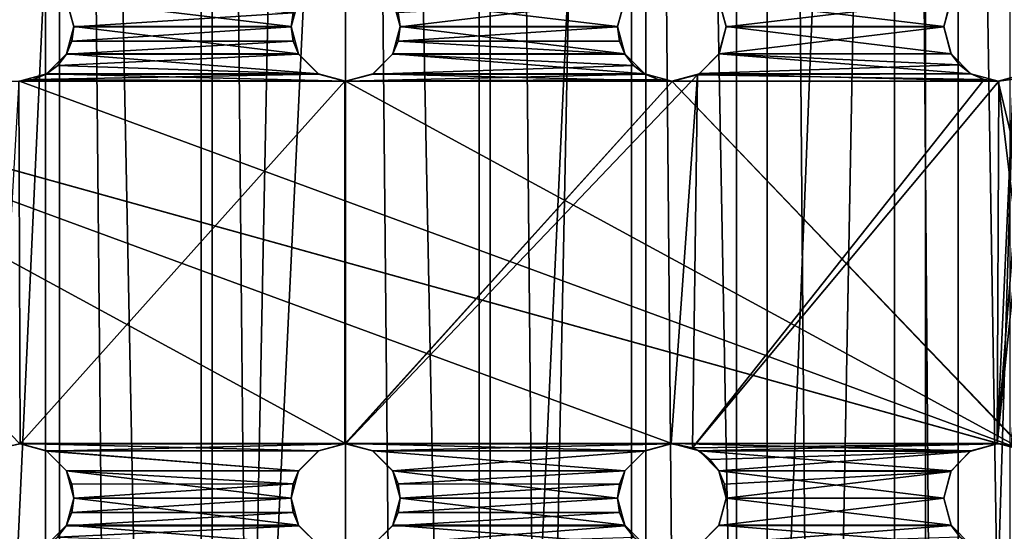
# Model space of a CAD drawing. Header units: millimetres. Extents: x -144 to 364, y -408 to 1133.
# Tile 220 of 256: x 53 to 67, y 556 to 563. Entities that reach past the tile are written whole.
import ezdxf

# ---------------------------------------------------------------- set-up
doc = ezdxf.new("R2010")
doc.units = ezdxf.units.MM
doc.header["$LTSCALE"] = 41.718519
for name, color, linetype in [('1967', 7, 'CONTINUOUS'), ('1968', 7, 'CONTINUOUS'), ('1970', 7, 'CONTINUOUS'), ('1977', 7, 'CONTINUOUS'), ('1982', 7, 'CONTINUOUS'), ('2013', 7, 'CONTINUOUS'), ('2014', 7, 'CONTINUOUS'), ('2015', 7, 'CONTINUOUS'), ('2016', 7, 'CONTINUOUS'), ('2031', 7, 'CONTINUOUS'), ('2032', 7, 'CONTINUOUS'), ('2033', 7, 'CONTINUOUS'), ('2034', 7, 'CONTINUOUS'), ('2049', 7, 'CONTINUOUS'), ('2050', 7, 'CONTINUOUS'), ('2051', 7, 'CONTINUOUS'), ('2052', 7, 'CONTINUOUS'), ('2067', 7, 'CONTINUOUS'), ('2068', 7, 'CONTINUOUS'), ('2069', 7, 'CONTINUOUS'), ('2070', 7, 'CONTINUOUS'), ('2073', 7, 'CONTINUOUS')]:
    doc.layers.add(name, color=color, linetype=linetype)

msp = doc.modelspace()

# ---------------------------------------------------------------- linework, layer by layer
at = {"layer": '1967', "color": 7, "linetype": 'CONTINUOUS', "true_color": 0xaaaaaa}
for points in [[(53.316, 409.006, -15.444), (49.457, 409.006, -13.846), (53.316, 617.006, -15.362), (53.316, 409.006, -15.444)], [(53.316, 617.006, -15.362), (49.457, 409.006, -13.846), (49.457, 617.005, -13.763), (53.316, 617.006, -15.362)], [(57.457, 409.006, -15.99), (53.316, 409.006, -15.444), (57.457, 617.006, -15.907), (57.457, 409.006, -15.99)], [(57.457, 617.006, -15.907), (53.316, 409.006, -15.444), (53.316, 617.006, -15.362), (57.457, 617.006, -15.907)], [(61.598, 409.006, -15.444), (57.457, 409.006, -15.99), (61.598, 617.006, -15.362), (61.598, 409.006, -15.444)], [(61.598, 617.006, -15.362), (57.457, 409.006, -15.99), (57.457, 617.006, -15.907), (61.598, 617.006, -15.362)], [(65.457, 617.005, -13.763), (61.598, 409.006, -15.444), (61.598, 617.006, -15.362), (65.457, 617.005, -13.763)], [(65.457, 409.006, -13.846), (61.598, 409.006, -15.444), (65.457, 617.005, -13.763), (65.457, 409.006, -13.846)], [(68.77, 617.004, -11.221), (65.457, 409.006, -13.846), (65.457, 617.005, -13.763), (68.77, 617.004, -11.221)], [(68.77, 409.004, -11.303), (65.457, 409.006, -13.846), (68.77, 617.004, -11.221), (68.77, 409.004, -11.303)]]:
    msp.add_3dface(points, dxfattribs=at)
at = {"layer": '1968', "color": 7, "linetype": 'CONTINUOUS', "true_color": 0xaaaaaa}
for points in [[(49.457, 408.994, 13.867), (53.316, 408.994, 15.465), (49.457, 616.994, 13.95), (49.457, 408.994, 13.867)], [(49.457, 616.994, 13.95), (53.316, 408.994, 15.465), (53.316, 616.994, 15.548), (49.457, 616.994, 13.95)], [(53.316, 408.994, 15.465), (57.457, 408.994, 16.01), (53.316, 616.994, 15.548), (53.316, 408.994, 15.465)], [(53.316, 616.994, 15.548), (57.457, 408.994, 16.01), (57.457, 616.994, 16.093), (53.316, 616.994, 15.548)], [(57.457, 408.994, 16.01), (61.598, 408.994, 15.465), (57.457, 616.994, 16.093), (57.457, 408.994, 16.01)], [(57.457, 616.994, 16.093), (61.598, 408.994, 15.465), (61.598, 616.994, 15.548), (57.457, 616.994, 16.093)], [(61.598, 408.994, 15.465), (65.457, 408.994, 13.867), (61.598, 616.994, 15.548), (61.598, 408.994, 15.465)], [(61.598, 616.994, 15.548), (65.457, 408.994, 13.867), (65.457, 616.994, 13.95), (61.598, 616.994, 15.548)], [(65.457, 616.994, 13.95), (68.77, 408.995, 11.324), (68.77, 616.995, 11.407), (65.457, 616.994, 13.95)], [(65.457, 408.994, 13.867), (68.77, 408.995, 11.324), (65.457, 616.994, 13.95), (65.457, 408.994, 13.867)]]:
    msp.add_3dface(points, dxfattribs=at)
at = {"layer": '1970', "color": 7, "linetype": 'CONTINUOUS', "true_color": 0xaaaaaa}
for points in [[(51.641, 409.005, -12.725), (53.512, 409.005, -13.423), (51.641, 617.005, -12.642), (51.641, 409.005, -12.725)], [(53.512, 409.005, -13.423), (53.512, 617.005, -13.34), (51.641, 617.005, -12.642), (53.512, 409.005, -13.423)], [(53.512, 409.005, -13.423), (55.464, 409.006, -13.847), (53.512, 617.005, -13.34), (53.512, 409.005, -13.423)], [(55.464, 409.006, -13.847), (55.464, 617.005, -13.764), (53.512, 617.005, -13.34), (55.464, 409.006, -13.847)], [(57.457, 409.006, -13.99), (57.457, 617.006, -13.907), (55.464, 617.005, -13.764), (57.457, 409.006, -13.99)], [(55.464, 409.006, -13.847), (57.457, 409.006, -13.99), (55.464, 617.005, -13.764), (55.464, 409.006, -13.847)], [(57.457, 409.006, -13.99), (59.449, 409.006, -13.847), (57.457, 617.006, -13.907), (57.457, 409.006, -13.99)], [(59.449, 409.006, -13.847), (59.449, 617.005, -13.764), (57.457, 617.006, -13.907), (59.449, 409.006, -13.847)], [(59.449, 409.006, -13.847), (61.401, 409.005, -13.423), (59.449, 617.005, -13.764), (59.449, 409.006, -13.847)], [(61.401, 409.005, -13.423), (61.401, 617.005, -13.34), (59.449, 617.005, -13.764), (61.401, 409.005, -13.423)], [(61.401, 409.005, -13.423), (63.273, 409.005, -12.725), (61.401, 617.005, -13.34), (61.401, 409.005, -13.423)], [(63.273, 409.005, -12.725), (63.273, 617.005, -12.642), (61.401, 617.005, -13.34), (63.273, 409.005, -12.725)], [(63.273, 409.005, -12.725), (65.026, 409.005, -11.767), (63.273, 617.005, -12.642), (63.273, 409.005, -12.725)], [(65.026, 409.005, -11.767), (65.026, 617.005, -11.684), (63.273, 617.005, -12.642), (65.026, 409.005, -11.767)], [(65.026, 409.005, -11.767), (66.625, 409.004, -10.57), (65.026, 617.005, -11.684), (65.026, 409.005, -11.767)], [(66.625, 409.004, -10.57), (66.625, 617.004, -10.487), (65.026, 617.005, -11.684), (66.625, 409.004, -10.57)]]:
    msp.add_3dface(points, dxfattribs=at)
at = {"layer": '1977', "color": 7, "linetype": 'CONTINUOUS', "true_color": 0xc8c8c8}
for points in [[(66.832, 568.848, 6.074), (70.106, 546.998, 6.065), (66.457, 568.748, 6.074), (66.832, 568.848, 6.074)], [(66.457, 568.748, 6.074), (70.106, 546.998, 6.065), (67.207, 562.998, 6.072), (66.457, 568.748, 6.074)], [(66.457, 568.748, 6.074), (67.207, 562.998, 6.072), (67.106, 563.373, 6.072), (66.457, 568.748, 6.074)], [(53.707, 562.998, 6.072), (53.606, 563.373, 6.072), (56.707, 562.998, 6.072), (53.707, 562.998, 6.072)], [(56.707, 562.998, 6.072), (53.606, 563.373, 6.072), (56.807, 563.373, 6.072), (56.707, 562.998, 6.072)], [(58.207, 562.998, 6.072), (58.106, 563.373, 6.072), (61.207, 562.998, 6.072), (58.207, 562.998, 6.072)], [(61.207, 562.998, 6.072), (58.106, 563.373, 6.072), (61.307, 563.373, 6.072), (61.207, 562.998, 6.072)], [(62.707, 562.998, 6.072), (62.606, 563.373, 6.072), (65.707, 562.998, 6.072), (62.707, 562.998, 6.072)], [(65.707, 562.998, 6.072), (62.606, 563.373, 6.072), (65.807, 563.373, 6.072), (65.707, 562.998, 6.072)], [(53.606, 562.623, 6.071), (53.707, 562.998, 6.072), (56.807, 562.623, 6.071), (53.606, 562.623, 6.071)], [(56.807, 562.623, 6.071), (53.707, 562.998, 6.072), (56.707, 562.998, 6.072), (56.807, 562.623, 6.071)], [(58.106, 562.623, 6.071), (58.207, 562.998, 6.072), (61.307, 562.623, 6.071), (58.106, 562.623, 6.071)], [(61.307, 562.623, 6.071), (58.207, 562.998, 6.072), (61.207, 562.998, 6.072), (61.307, 562.623, 6.071)], [(62.606, 562.623, 6.071), (62.707, 562.998, 6.072), (65.807, 562.623, 6.071), (62.606, 562.623, 6.071)], [(65.807, 562.623, 6.071), (62.707, 562.998, 6.072), (65.707, 562.998, 6.072), (65.807, 562.623, 6.071)], [(53.332, 562.348, 6.071), (53.606, 562.623, 6.071), (57.082, 562.348, 6.071), (53.332, 562.348, 6.071)], [(57.082, 562.348, 6.071), (53.606, 562.623, 6.071), (56.807, 562.623, 6.071), (57.082, 562.348, 6.071)], [(57.832, 562.348, 6.071), (58.106, 562.623, 6.071), (61.582, 562.348, 6.071), (57.832, 562.348, 6.071)], [(61.582, 562.348, 6.071), (58.106, 562.623, 6.071), (61.307, 562.623, 6.071), (61.582, 562.348, 6.071)], [(62.332, 562.348, 6.071), (62.606, 562.623, 6.071), (66.082, 562.348, 6.071), (62.332, 562.348, 6.071)], [(66.082, 562.348, 6.071), (62.606, 562.623, 6.071), (65.807, 562.623, 6.071), (66.082, 562.348, 6.071)], [(48.082, 562.348, 6.071), (48.457, 562.248, 6.071), (66.457, 557.248, 6.069), (48.082, 562.348, 6.071)], [(52.957, 557.248, 6.069), (48.082, 562.348, 6.071), (57.457, 557.248, 6.069), (52.957, 557.248, 6.069)], [(57.457, 557.248, 6.069), (48.082, 562.348, 6.071), (61.957, 557.248, 6.069), (57.457, 557.248, 6.069)], [(61.957, 557.248, 6.069), (48.082, 562.348, 6.071), (66.457, 557.248, 6.069), (61.957, 557.248, 6.069)], [(52.957, 562.248, 6.071), (53.332, 562.348, 6.071), (57.457, 562.248, 6.071), (52.957, 562.248, 6.071)], [(57.457, 562.248, 6.071), (53.332, 562.348, 6.071), (57.082, 562.348, 6.071), (57.457, 562.248, 6.071)], [(57.457, 562.248, 6.071), (57.832, 562.348, 6.071), (61.957, 562.248, 6.071), (57.457, 562.248, 6.071)], [(61.957, 562.248, 6.071), (57.832, 562.348, 6.071), (61.582, 562.348, 6.071), (61.957, 562.248, 6.071)], [(61.957, 562.248, 6.071), (62.332, 562.348, 6.071), (66.457, 562.248, 6.071), (61.957, 562.248, 6.071)], [(66.457, 562.248, 6.071), (62.332, 562.348, 6.071), (66.082, 562.348, 6.071), (66.457, 562.248, 6.071)], [(66.832, 562.348, 6.071), (70.106, 546.998, 6.065), (66.457, 562.248, 6.071), (66.832, 562.348, 6.071)], [(48.457, 562.248, 6.071), (52.957, 562.248, 6.071), (66.832, 557.147, 6.069), (48.457, 562.248, 6.071)], [(66.457, 557.248, 6.069), (48.457, 562.248, 6.071), (66.832, 557.147, 6.069), (66.457, 557.248, 6.069)], [(52.957, 562.248, 6.071), (57.457, 562.248, 6.071), (66.832, 557.147, 6.069), (52.957, 562.248, 6.071)], [(57.457, 562.248, 6.071), (61.957, 562.248, 6.071), (66.832, 557.147, 6.069), (57.457, 562.248, 6.071)], [(61.957, 562.248, 6.071), (66.457, 562.248, 6.071), (67.106, 556.873, 6.069), (61.957, 562.248, 6.071)], [(66.832, 557.147, 6.069), (61.957, 562.248, 6.071), (67.106, 556.873, 6.069), (66.832, 557.147, 6.069)], [(66.457, 562.248, 6.071), (70.106, 546.998, 6.065), (67.106, 556.873, 6.069), (66.457, 562.248, 6.071)], [(53.332, 557.147, 6.069), (52.957, 557.248, 6.069), (57.082, 557.147, 6.069), (53.332, 557.147, 6.069)], [(57.082, 557.147, 6.069), (52.957, 557.248, 6.069), (57.457, 557.248, 6.069), (57.082, 557.147, 6.069)], [(53.606, 556.873, 6.069), (53.332, 557.147, 6.069), (56.807, 556.873, 6.069), (53.606, 556.873, 6.069)], [(56.807, 556.873, 6.069), (53.332, 557.147, 6.069), (57.082, 557.147, 6.069), (56.807, 556.873, 6.069)], [(57.832, 557.147, 6.069), (57.457, 557.248, 6.069), (61.582, 557.147, 6.069), (57.832, 557.147, 6.069)], [(61.582, 557.147, 6.069), (57.457, 557.248, 6.069), (61.957, 557.248, 6.069), (61.582, 557.147, 6.069)], [(58.106, 556.873, 6.069), (57.832, 557.147, 6.069), (61.307, 556.873, 6.069), (58.106, 556.873, 6.069)], [(61.307, 556.873, 6.069), (57.832, 557.147, 6.069), (61.582, 557.147, 6.069), (61.307, 556.873, 6.069)], [(62.332, 557.147, 6.069), (61.957, 557.248, 6.069), (66.082, 557.147, 6.069), (62.332, 557.147, 6.069)], [(66.082, 557.147, 6.069), (61.957, 557.248, 6.069), (66.457, 557.248, 6.069), (66.082, 557.147, 6.069)], [(62.606, 556.873, 6.069), (62.332, 557.147, 6.069), (65.807, 556.873, 6.069), (62.606, 556.873, 6.069)], [(65.807, 556.873, 6.069), (62.332, 557.147, 6.069), (66.082, 557.147, 6.069), (65.807, 556.873, 6.069)], [(53.707, 556.498, 6.069), (53.606, 556.873, 6.069), (56.707, 556.498, 6.069), (53.707, 556.498, 6.069)], [(56.707, 556.498, 6.069), (53.606, 556.873, 6.069), (56.807, 556.873, 6.069), (56.707, 556.498, 6.069)], [(58.207, 556.498, 6.069), (58.106, 556.873, 6.069), (61.207, 556.498, 6.069), (58.207, 556.498, 6.069)], [(61.207, 556.498, 6.069), (58.106, 556.873, 6.069), (61.307, 556.873, 6.069), (61.207, 556.498, 6.069)], [(62.707, 556.498, 6.069), (62.606, 556.873, 6.069), (65.707, 556.498, 6.069), (62.707, 556.498, 6.069)], [(65.707, 556.498, 6.069), (62.606, 556.873, 6.069), (65.807, 556.873, 6.069), (65.707, 556.498, 6.069)], [(53.606, 556.123, 6.069), (53.707, 556.498, 6.069), (56.807, 556.123, 6.069), (53.606, 556.123, 6.069)], [(56.807, 556.123, 6.069), (53.707, 556.498, 6.069), (56.707, 556.498, 6.069), (56.807, 556.123, 6.069)], [(58.106, 556.123, 6.069), (58.207, 556.498, 6.069), (61.307, 556.123, 6.069), (58.106, 556.123, 6.069)], [(61.307, 556.123, 6.069), (58.207, 556.498, 6.069), (61.207, 556.498, 6.069), (61.307, 556.123, 6.069)], [(62.606, 556.123, 6.069), (62.707, 556.498, 6.069), (65.807, 556.123, 6.069), (62.606, 556.123, 6.069)], [(65.807, 556.123, 6.069), (62.707, 556.498, 6.069), (65.707, 556.498, 6.069), (65.807, 556.123, 6.069)], [(53.332, 555.848, 6.069), (53.606, 556.123, 6.069), (57.082, 555.848, 6.069), (53.332, 555.848, 6.069)], [(57.082, 555.848, 6.069), (53.606, 556.123, 6.069), (56.807, 556.123, 6.069), (57.082, 555.848, 6.069)], [(57.832, 555.848, 6.069), (58.106, 556.123, 6.069), (61.582, 555.848, 6.069), (57.832, 555.848, 6.069)], [(61.582, 555.848, 6.069), (58.106, 556.123, 6.069), (61.307, 556.123, 6.069), (61.582, 555.848, 6.069)], [(62.332, 555.848, 6.069), (62.606, 556.123, 6.069), (66.082, 555.848, 6.069), (62.332, 555.848, 6.069)], [(66.082, 555.848, 6.069), (62.606, 556.123, 6.069), (65.807, 556.123, 6.069), (66.082, 555.848, 6.069)]]:
    msp.add_3dface(points, dxfattribs=at)
at = {"layer": '1982', "color": 7, "linetype": 'CONTINUOUS', "true_color": 0xc8c8c8}
for points in [[(53.607, 563.369, 11.872), (53.707, 562.995, 11.833), (56.733, 563.19, 12.126), (53.607, 563.369, 11.872)], [(58.181, 563.19, 12.126), (58.207, 562.995, 12.096), (61.306, 563.369, 11.872), (58.181, 563.19, 12.126)], [(61.306, 563.369, 11.872), (58.207, 562.995, 12.096), (61.207, 562.995, 11.833), (61.306, 563.369, 11.872)], [(62.606, 563.37, 11.638), (62.707, 562.995, 11.567), (65.801, 563.36, 10.748), (62.606, 563.37, 11.638)], [(65.801, 563.36, 10.748), (62.707, 562.995, 11.567), (65.707, 562.996, 10.743), (65.801, 563.36, 10.748)], [(56.733, 563.19, 12.126), (53.707, 562.995, 11.833), (56.707, 562.995, 12.096), (56.733, 563.19, 12.126)], [(53.707, 562.995, 11.833), (53.681, 562.8, 11.801), (56.707, 562.995, 12.096), (53.707, 562.995, 11.833)], [(56.707, 562.995, 12.096), (53.681, 562.8, 11.801), (56.733, 562.8, 12.066), (56.707, 562.995, 12.096)], [(58.207, 562.995, 12.096), (58.181, 562.8, 12.066), (61.207, 562.995, 11.833), (58.207, 562.995, 12.096)], [(61.207, 562.995, 11.833), (58.181, 562.8, 12.066), (61.233, 562.8, 11.801), (61.207, 562.995, 11.833)], [(62.707, 562.995, 11.567), (62.608, 562.624, 11.535), (65.707, 562.996, 10.743), (62.707, 562.995, 11.567)], [(65.707, 562.996, 10.743), (62.608, 562.624, 11.535), (65.804, 562.626, 10.669), (65.707, 562.996, 10.743)], [(53.681, 562.8, 11.801), (53.605, 562.618, 11.763), (56.733, 562.8, 12.066), (53.681, 562.8, 11.801)], [(56.733, 562.8, 12.066), (53.605, 562.618, 11.763), (56.808, 562.618, 12.039), (56.733, 562.8, 12.066)], [(58.181, 562.8, 12.066), (58.105, 562.618, 12.039), (61.308, 562.618, 11.763), (58.181, 562.8, 12.066)], [(61.233, 562.8, 11.801), (58.181, 562.8, 12.066), (61.308, 562.618, 11.763), (61.233, 562.8, 11.801)], [(53.605, 562.618, 11.763), (53.485, 562.462, 11.721), (56.808, 562.618, 12.039), (53.605, 562.618, 11.763)], [(56.808, 562.618, 12.039), (53.485, 562.462, 11.721), (57.084, 562.345, 12.001), (56.808, 562.618, 12.039)], [(58.105, 562.618, 12.039), (57.83, 562.345, 12.001), (61.429, 562.462, 11.721), (58.105, 562.618, 12.039)], [(61.308, 562.618, 11.763), (58.105, 562.618, 12.039), (61.429, 562.462, 11.721), (61.308, 562.618, 11.763)], [(62.608, 562.624, 11.535), (62.338, 562.35, 11.549), (65.922, 562.47, 10.612), (62.608, 562.624, 11.535)], [(65.804, 562.626, 10.669), (62.608, 562.624, 11.535), (65.922, 562.47, 10.612), (65.804, 562.626, 10.669)], [(53.485, 562.462, 11.721), (53.328, 562.343, 11.679), (57.084, 562.345, 12.001), (53.485, 562.462, 11.721)], [(61.429, 562.462, 11.721), (57.83, 562.345, 12.001), (61.586, 562.343, 11.679), (61.429, 562.462, 11.721)], [(65.922, 562.47, 10.612), (62.338, 562.35, 11.549), (66.08, 562.348, 10.544), (65.922, 562.47, 10.612)], [(66.977, 562.456, 10.22), (66.85, 562.357, 10.26), (66.443, 557.246, 9.8), (66.977, 562.456, 10.22)], [(66.642, 557.223, 9.741), (66.977, 562.456, 10.22), (66.443, 557.246, 9.8), (66.642, 557.223, 9.741)], [(53.145, 562.269, 11.638), (57.447, 562.245, 11.987), (57.084, 562.345, 12.001), (53.145, 562.269, 11.638)], [(53.328, 562.343, 11.679), (53.145, 562.269, 11.638), (57.084, 562.345, 12.001), (53.328, 562.343, 11.679)], [(57.83, 562.345, 12.001), (57.457, 562.245, 11.987), (61.586, 562.343, 11.679), (57.83, 562.345, 12.001)], [(61.586, 562.343, 11.679), (57.457, 562.245, 11.987), (61.769, 562.269, 11.638), (61.586, 562.343, 11.679)], [(57.457, 557.246, 11.017), (62.309, 562.334, 11.552), (61.964, 562.245, 11.602), (57.457, 557.246, 11.017)], [(62.309, 562.334, 11.552), (57.457, 557.246, 11.017), (61.946, 557.246, 10.72), (62.309, 562.334, 11.552)], [(62.241, 557.19, 10.668), (62.309, 562.334, 11.552), (61.946, 557.246, 10.72), (62.241, 557.19, 10.668)], [(62.309, 562.334, 11.552), (62.241, 557.19, 10.668), (66.266, 562.271, 10.47), (62.309, 562.334, 11.552)], [(62.338, 562.35, 11.549), (62.309, 562.334, 11.552), (66.08, 562.348, 10.544), (62.338, 562.35, 11.549)], [(66.08, 562.348, 10.544), (62.309, 562.334, 11.552), (66.266, 562.271, 10.47), (66.08, 562.348, 10.544)], [(66.85, 562.357, 10.26), (66.668, 562.276, 10.322), (66.443, 557.246, 9.8), (66.85, 562.357, 10.26)], [(52.654, 557.182, 10.664), (52.967, 557.246, 10.72), (52.949, 562.245, 11.602), (52.654, 557.182, 10.664)], [(52.949, 562.245, 11.602), (57.447, 562.245, 11.987), (53.145, 562.269, 11.638), (52.949, 562.245, 11.602)], [(52.967, 557.246, 10.72), (57.447, 562.245, 11.987), (52.949, 562.245, 11.602), (52.967, 557.246, 10.72)], [(57.447, 557.246, 11.017), (57.447, 562.245, 11.987), (52.967, 557.246, 10.72), (57.447, 557.246, 11.017)], [(57.447, 557.246, 11.017), (57.457, 557.246, 11.017), (61.964, 562.245, 11.602), (57.447, 557.246, 11.017)], [(57.447, 562.245, 11.987), (57.447, 557.246, 11.017), (57.457, 562.245, 11.987), (57.447, 562.245, 11.987)], [(57.457, 562.245, 11.987), (57.447, 557.246, 11.017), (61.964, 562.245, 11.602), (57.457, 562.245, 11.987)], [(61.769, 562.269, 11.638), (57.457, 562.245, 11.987), (61.964, 562.245, 11.602), (61.769, 562.269, 11.638)], [(66.266, 562.271, 10.47), (62.241, 557.19, 10.668), (66.468, 562.246, 10.394), (66.266, 562.271, 10.47)], [(66.468, 562.246, 10.394), (62.241, 557.19, 10.668), (66.443, 557.246, 9.8), (66.468, 562.246, 10.394)], [(66.668, 562.276, 10.322), (66.468, 562.246, 10.394), (66.443, 557.246, 9.8), (66.668, 562.276, 10.322)], [(53.336, 557.143, 10.746), (57.447, 557.246, 11.017), (52.967, 557.246, 10.72), (53.336, 557.143, 10.746)], [(57.447, 557.246, 11.017), (53.336, 557.143, 10.746), (57.087, 557.148, 10.993), (57.447, 557.246, 11.017)], [(57.087, 557.148, 10.993), (53.336, 557.143, 10.746), (56.81, 556.875, 10.927), (57.087, 557.148, 10.993)], [(53.336, 557.143, 10.746), (53.606, 556.872, 10.72), (56.81, 556.875, 10.927), (53.336, 557.143, 10.746)], [(57.457, 557.246, 11.017), (57.827, 557.148, 10.993), (61.946, 557.246, 10.72), (57.457, 557.246, 11.017)], [(61.946, 557.246, 10.72), (57.827, 557.148, 10.993), (61.578, 557.143, 10.746), (61.946, 557.246, 10.72)], [(57.827, 557.148, 10.993), (58.104, 556.875, 10.927), (61.578, 557.143, 10.746), (57.827, 557.148, 10.993)], [(61.578, 557.143, 10.746), (58.104, 556.875, 10.927), (61.308, 556.872, 10.72), (61.578, 557.143, 10.746)], [(62.241, 557.19, 10.668), (62.323, 557.15, 10.648), (66.443, 557.246, 9.8), (62.241, 557.19, 10.668)], [(66.443, 557.246, 9.8), (62.323, 557.15, 10.648), (66.069, 557.138, 9.886), (66.443, 557.246, 9.8)], [(62.323, 557.15, 10.648), (62.482, 557.031, 10.601), (66.069, 557.138, 9.886), (62.323, 557.15, 10.648)], [(62.482, 557.031, 10.601), (62.604, 556.874, 10.552), (66.069, 557.138, 9.886), (62.482, 557.031, 10.601)], [(66.069, 557.138, 9.886), (62.604, 556.874, 10.552), (65.804, 556.866, 9.913), (66.069, 557.138, 9.886)], [(56.81, 556.875, 10.927), (53.606, 556.872, 10.72), (56.733, 556.692, 10.883), (56.81, 556.875, 10.927)], [(53.606, 556.872, 10.72), (53.681, 556.691, 10.689), (56.733, 556.692, 10.883), (53.606, 556.872, 10.72)], [(58.104, 556.875, 10.927), (58.18, 556.692, 10.883), (61.308, 556.872, 10.72), (58.104, 556.875, 10.927)], [(61.308, 556.872, 10.72), (58.18, 556.692, 10.883), (61.233, 556.691, 10.689), (61.308, 556.872, 10.72)], [(62.604, 556.874, 10.552), (62.681, 556.691, 10.503), (65.804, 556.866, 9.913), (62.604, 556.874, 10.552)], [(62.681, 556.691, 10.503), (62.707, 556.496, 10.459), (65.804, 556.866, 9.913), (62.681, 556.691, 10.503)], [(65.804, 556.866, 9.913), (62.707, 556.496, 10.459), (65.707, 556.496, 9.879), (65.804, 556.866, 9.913)], [(53.681, 556.691, 10.689), (53.707, 556.496, 10.649), (56.733, 556.692, 10.883), (53.681, 556.691, 10.689)], [(56.733, 556.692, 10.883), (53.707, 556.496, 10.649), (56.707, 556.496, 10.837), (56.733, 556.692, 10.883)], [(58.18, 556.692, 10.883), (58.207, 556.496, 10.837), (61.233, 556.691, 10.689), (58.18, 556.692, 10.883)], [(61.233, 556.691, 10.689), (58.207, 556.496, 10.837), (61.207, 556.496, 10.649), (61.233, 556.691, 10.689)], [(53.707, 556.496, 10.649), (53.68, 556.299, 10.603), (56.707, 556.496, 10.837), (53.707, 556.496, 10.649)], [(56.707, 556.496, 10.837), (53.68, 556.299, 10.603), (56.733, 556.298, 10.791), (56.707, 556.496, 10.837)], [(58.207, 556.496, 10.837), (58.18, 556.298, 10.791), (61.207, 556.496, 10.649), (58.207, 556.496, 10.837)], [(61.207, 556.496, 10.649), (58.18, 556.298, 10.791), (61.233, 556.299, 10.603), (61.207, 556.496, 10.649)], [(62.707, 556.496, 10.459), (62.606, 556.121, 10.396), (65.707, 556.496, 9.879), (62.707, 556.496, 10.459)], [(65.707, 556.496, 9.879), (62.606, 556.121, 10.396), (65.808, 556.12, 9.796), (65.707, 556.496, 9.879)], [(53.68, 556.299, 10.603), (53.603, 556.115, 10.554), (56.733, 556.298, 10.791), (53.68, 556.299, 10.603)], [(56.733, 556.298, 10.791), (53.603, 556.115, 10.554), (56.81, 556.116, 10.749), (56.733, 556.298, 10.791)], [(58.18, 556.298, 10.791), (58.103, 556.116, 10.749), (61.233, 556.299, 10.603), (58.18, 556.298, 10.791)], [(61.233, 556.299, 10.603), (58.103, 556.116, 10.749), (61.31, 556.115, 10.554), (61.233, 556.299, 10.603)], [(53.603, 556.115, 10.554), (53.481, 555.96, 10.507), (56.81, 556.116, 10.749), (53.603, 556.115, 10.554)], [(56.81, 556.116, 10.749), (53.481, 555.96, 10.507), (57.086, 555.844, 10.687), (56.81, 556.116, 10.749)], [(58.103, 556.116, 10.749), (57.827, 555.844, 10.687), (61.31, 556.115, 10.554), (58.103, 556.116, 10.749)], [(61.31, 556.115, 10.554), (57.827, 555.844, 10.687), (61.432, 555.96, 10.507), (61.31, 556.115, 10.554)], [(62.606, 556.121, 10.396), (62.335, 555.848, 10.375), (65.808, 556.12, 9.796), (62.606, 556.121, 10.396)], [(65.808, 556.12, 9.796), (62.335, 555.848, 10.375), (65.928, 555.964, 9.743), (65.808, 556.12, 9.796)]]:
    msp.add_3dface(points, dxfattribs=at)
at = {"layer": '2013', "color": 7, "linetype": 'CONTINUOUS', "true_color": 0xc8c8c8}
for points in [[(53.606, 563.373, 6.072), (53.707, 562.998, 6.072), (53.607, 563.369, 11.872), (53.606, 563.373, 6.072)], [(53.707, 562.998, 6.072), (53.707, 562.995, 11.833), (53.607, 563.369, 11.872), (53.707, 562.998, 6.072)]]:
    msp.add_3dface(points, dxfattribs=at)
at = {"layer": '2014', "color": 7, "linetype": 'CONTINUOUS', "true_color": 0xc8c8c8}
for points in [[(53.707, 562.998, 6.072), (53.606, 562.623, 6.071), (53.707, 562.995, 11.833), (53.707, 562.998, 6.072)], [(53.606, 562.623, 6.071), (53.681, 562.8, 11.801), (53.707, 562.995, 11.833), (53.606, 562.623, 6.071)], [(53.606, 562.623, 6.071), (53.605, 562.618, 11.763), (53.681, 562.8, 11.801), (53.606, 562.623, 6.071)], [(53.606, 562.623, 6.071), (53.332, 562.348, 6.071), (53.605, 562.618, 11.763), (53.606, 562.623, 6.071)], [(53.332, 562.348, 6.071), (53.485, 562.462, 11.721), (53.605, 562.618, 11.763), (53.332, 562.348, 6.071)], [(53.332, 562.348, 6.071), (53.328, 562.343, 11.679), (53.485, 562.462, 11.721), (53.332, 562.348, 6.071)], [(53.332, 562.348, 6.071), (52.957, 562.248, 6.071), (53.328, 562.343, 11.679), (53.332, 562.348, 6.071)], [(52.957, 562.248, 6.071), (53.145, 562.269, 11.638), (53.328, 562.343, 11.679), (52.957, 562.248, 6.071)], [(52.957, 562.248, 6.071), (52.949, 562.245, 11.602), (53.145, 562.269, 11.638), (52.957, 562.248, 6.071)]]:
    msp.add_3dface(points, dxfattribs=at)
at = {"layer": '2015', "color": 7, "linetype": 'CONTINUOUS', "true_color": 0xc8c8c8}
for points in [[(52.957, 557.248, 6.069), (52.967, 557.246, 10.72), (52.654, 557.182, 10.664), (52.957, 557.248, 6.069)], [(52.957, 557.248, 6.069), (53.332, 557.147, 6.069), (52.967, 557.246, 10.72), (52.957, 557.248, 6.069)], [(53.332, 557.147, 6.069), (53.336, 557.143, 10.746), (52.967, 557.246, 10.72), (53.332, 557.147, 6.069)], [(53.332, 557.147, 6.069), (53.606, 556.873, 6.069), (53.336, 557.143, 10.746), (53.332, 557.147, 6.069)], [(53.606, 556.873, 6.069), (53.606, 556.872, 10.72), (53.336, 557.143, 10.746), (53.606, 556.873, 6.069)], [(53.606, 556.873, 6.069), (53.707, 556.498, 6.069), (53.681, 556.691, 10.689), (53.606, 556.873, 6.069)], [(53.606, 556.873, 6.069), (53.681, 556.691, 10.689), (53.606, 556.872, 10.72), (53.606, 556.873, 6.069)], [(53.707, 556.498, 6.069), (53.707, 556.496, 10.649), (53.681, 556.691, 10.689), (53.707, 556.498, 6.069)]]:
    msp.add_3dface(points, dxfattribs=at)
at = {"layer": '2016', "color": 7, "linetype": 'CONTINUOUS', "true_color": 0xc8c8c8}
for points in [[(53.707, 556.498, 6.069), (53.606, 556.123, 6.069), (53.707, 556.496, 10.649), (53.707, 556.498, 6.069)], [(53.606, 556.123, 6.069), (53.68, 556.299, 10.603), (53.707, 556.496, 10.649), (53.606, 556.123, 6.069)], [(53.606, 556.123, 6.069), (53.603, 556.115, 10.554), (53.68, 556.299, 10.603), (53.606, 556.123, 6.069)], [(53.606, 556.123, 6.069), (53.332, 555.848, 6.069), (53.603, 556.115, 10.554), (53.606, 556.123, 6.069)], [(53.332, 555.848, 6.069), (53.481, 555.96, 10.507), (53.603, 556.115, 10.554), (53.332, 555.848, 6.069)]]:
    msp.add_3dface(points, dxfattribs=at)
at = {"layer": '2031', "color": 7, "linetype": 'CONTINUOUS', "true_color": 0xc8c8c8}
for points in [[(56.707, 562.998, 6.072), (56.807, 563.373, 6.072), (56.707, 562.995, 12.096), (56.707, 562.998, 6.072)], [(56.807, 563.373, 6.072), (56.733, 563.19, 12.126), (56.707, 562.995, 12.096), (56.807, 563.373, 6.072)], [(58.106, 563.373, 6.072), (58.207, 562.998, 6.072), (58.181, 563.19, 12.126), (58.106, 563.373, 6.072)], [(58.207, 562.998, 6.072), (58.207, 562.995, 12.096), (58.181, 563.19, 12.126), (58.207, 562.998, 6.072)]]:
    msp.add_3dface(points, dxfattribs=at)
at = {"layer": '2032', "color": 7, "linetype": 'CONTINUOUS', "true_color": 0xc8c8c8}
for points in [[(56.807, 562.623, 6.071), (56.707, 562.998, 6.072), (56.733, 562.8, 12.066), (56.807, 562.623, 6.071)], [(56.707, 562.998, 6.072), (56.707, 562.995, 12.096), (56.733, 562.8, 12.066), (56.707, 562.998, 6.072)], [(58.207, 562.998, 6.072), (58.106, 562.623, 6.071), (58.207, 562.995, 12.096), (58.207, 562.998, 6.072)], [(58.106, 562.623, 6.071), (58.181, 562.8, 12.066), (58.207, 562.995, 12.096), (58.106, 562.623, 6.071)], [(56.807, 562.623, 6.071), (56.733, 562.8, 12.066), (56.808, 562.618, 12.039), (56.807, 562.623, 6.071)], [(58.106, 562.623, 6.071), (58.105, 562.618, 12.039), (58.181, 562.8, 12.066), (58.106, 562.623, 6.071)], [(57.082, 562.348, 6.071), (56.807, 562.623, 6.071), (56.808, 562.618, 12.039), (57.082, 562.348, 6.071)], [(57.082, 562.348, 6.071), (56.808, 562.618, 12.039), (57.084, 562.345, 12.001), (57.082, 562.348, 6.071)], [(57.832, 562.348, 6.071), (57.83, 562.345, 12.001), (58.105, 562.618, 12.039), (57.832, 562.348, 6.071)], [(58.106, 562.623, 6.071), (57.832, 562.348, 6.071), (58.105, 562.618, 12.039), (58.106, 562.623, 6.071)], [(57.457, 562.248, 6.071), (57.082, 562.348, 6.071), (57.457, 562.245, 11.987), (57.457, 562.248, 6.071)], [(57.082, 562.348, 6.071), (57.447, 562.245, 11.987), (57.457, 562.245, 11.987), (57.082, 562.348, 6.071)], [(57.447, 562.245, 11.987), (57.082, 562.348, 6.071), (57.084, 562.345, 12.001), (57.447, 562.245, 11.987)], [(57.832, 562.348, 6.071), (57.457, 562.248, 6.071), (57.83, 562.345, 12.001), (57.832, 562.348, 6.071)], [(57.457, 562.248, 6.071), (57.457, 562.245, 11.987), (57.83, 562.345, 12.001), (57.457, 562.248, 6.071)]]:
    msp.add_3dface(points, dxfattribs=at)
at = {"layer": '2033', "color": 7, "linetype": 'CONTINUOUS', "true_color": 0xc8c8c8}
for points in [[(56.807, 556.873, 6.069), (57.082, 557.147, 6.069), (56.81, 556.875, 10.927), (56.807, 556.873, 6.069)], [(57.082, 557.147, 6.069), (57.087, 557.148, 10.993), (56.81, 556.875, 10.927), (57.082, 557.147, 6.069)], [(57.082, 557.147, 6.069), (57.457, 557.248, 6.069), (57.087, 557.148, 10.993), (57.082, 557.147, 6.069)], [(57.457, 557.248, 6.069), (57.447, 557.246, 11.017), (57.087, 557.148, 10.993), (57.457, 557.248, 6.069)], [(57.457, 557.248, 6.069), (57.457, 557.246, 11.017), (57.447, 557.246, 11.017), (57.457, 557.248, 6.069)], [(57.457, 557.248, 6.069), (57.832, 557.147, 6.069), (57.457, 557.246, 11.017), (57.457, 557.248, 6.069)], [(57.832, 557.147, 6.069), (57.827, 557.148, 10.993), (57.457, 557.246, 11.017), (57.832, 557.147, 6.069)], [(57.832, 557.147, 6.069), (58.104, 556.875, 10.927), (57.827, 557.148, 10.993), (57.832, 557.147, 6.069)], [(57.832, 557.147, 6.069), (58.106, 556.873, 6.069), (58.104, 556.875, 10.927), (57.832, 557.147, 6.069)], [(56.707, 556.498, 6.069), (56.807, 556.873, 6.069), (56.707, 556.496, 10.837), (56.707, 556.498, 6.069)], [(56.807, 556.873, 6.069), (56.733, 556.692, 10.883), (56.707, 556.496, 10.837), (56.807, 556.873, 6.069)], [(56.807, 556.873, 6.069), (56.81, 556.875, 10.927), (56.733, 556.692, 10.883), (56.807, 556.873, 6.069)], [(58.106, 556.873, 6.069), (58.18, 556.692, 10.883), (58.104, 556.875, 10.927), (58.106, 556.873, 6.069)], [(58.106, 556.873, 6.069), (58.207, 556.498, 6.069), (58.18, 556.692, 10.883), (58.106, 556.873, 6.069)], [(58.207, 556.498, 6.069), (58.207, 556.496, 10.837), (58.18, 556.692, 10.883), (58.207, 556.498, 6.069)]]:
    msp.add_3dface(points, dxfattribs=at)
at = {"layer": '2034', "color": 7, "linetype": 'CONTINUOUS', "true_color": 0xc8c8c8}
for points in [[(56.807, 556.123, 6.069), (56.707, 556.498, 6.069), (56.733, 556.298, 10.791), (56.807, 556.123, 6.069)], [(56.707, 556.498, 6.069), (56.707, 556.496, 10.837), (56.733, 556.298, 10.791), (56.707, 556.498, 6.069)], [(58.207, 556.498, 6.069), (58.106, 556.123, 6.069), (58.207, 556.496, 10.837), (58.207, 556.498, 6.069)], [(58.106, 556.123, 6.069), (58.18, 556.298, 10.791), (58.207, 556.496, 10.837), (58.106, 556.123, 6.069)], [(56.807, 556.123, 6.069), (56.733, 556.298, 10.791), (56.81, 556.116, 10.749), (56.807, 556.123, 6.069)], [(58.106, 556.123, 6.069), (58.103, 556.116, 10.749), (58.18, 556.298, 10.791), (58.106, 556.123, 6.069)], [(57.082, 555.848, 6.069), (56.807, 556.123, 6.069), (56.81, 556.116, 10.749), (57.082, 555.848, 6.069)], [(57.082, 555.848, 6.069), (56.81, 556.116, 10.749), (57.086, 555.844, 10.687), (57.082, 555.848, 6.069)], [(57.832, 555.848, 6.069), (57.827, 555.844, 10.687), (58.103, 556.116, 10.749), (57.832, 555.848, 6.069)], [(58.106, 556.123, 6.069), (57.832, 555.848, 6.069), (58.103, 556.116, 10.749), (58.106, 556.123, 6.069)]]:
    msp.add_3dface(points, dxfattribs=at)
at = {"layer": '2049', "color": 7, "linetype": 'CONTINUOUS', "true_color": 0xc8c8c8}
for points in [[(61.207, 562.998, 6.072), (61.307, 563.373, 6.072), (61.207, 562.995, 11.833), (61.207, 562.998, 6.072)], [(61.307, 563.373, 6.072), (61.306, 563.369, 11.872), (61.207, 562.995, 11.833), (61.307, 563.373, 6.072)], [(62.606, 563.373, 6.072), (62.707, 562.998, 6.072), (62.606, 563.37, 11.638), (62.606, 563.373, 6.072)], [(62.707, 562.998, 6.072), (62.707, 562.995, 11.567), (62.606, 563.37, 11.638), (62.707, 562.998, 6.072)]]:
    msp.add_3dface(points, dxfattribs=at)
at = {"layer": '2050', "color": 7, "linetype": 'CONTINUOUS', "true_color": 0xc8c8c8}
for points in [[(61.307, 562.623, 6.071), (61.207, 562.998, 6.072), (61.233, 562.8, 11.801), (61.307, 562.623, 6.071)], [(61.207, 562.998, 6.072), (61.207, 562.995, 11.833), (61.233, 562.8, 11.801), (61.207, 562.998, 6.072)], [(62.707, 562.998, 6.072), (62.606, 562.623, 6.071), (62.707, 562.995, 11.567), (62.707, 562.998, 6.072)], [(62.606, 562.623, 6.071), (62.608, 562.624, 11.535), (62.707, 562.995, 11.567), (62.606, 562.623, 6.071)], [(61.307, 562.623, 6.071), (61.233, 562.8, 11.801), (61.308, 562.618, 11.763), (61.307, 562.623, 6.071)], [(61.582, 562.348, 6.071), (61.307, 562.623, 6.071), (61.429, 562.462, 11.721), (61.582, 562.348, 6.071)], [(61.307, 562.623, 6.071), (61.308, 562.618, 11.763), (61.429, 562.462, 11.721), (61.307, 562.623, 6.071)], [(62.606, 562.623, 6.071), (62.332, 562.348, 6.071), (62.338, 562.35, 11.549), (62.606, 562.623, 6.071)], [(62.606, 562.623, 6.071), (62.338, 562.35, 11.549), (62.608, 562.624, 11.535), (62.606, 562.623, 6.071)], [(61.582, 562.348, 6.071), (61.429, 562.462, 11.721), (61.586, 562.343, 11.679), (61.582, 562.348, 6.071)], [(61.957, 562.248, 6.071), (61.582, 562.348, 6.071), (61.769, 562.269, 11.638), (61.957, 562.248, 6.071)], [(61.582, 562.348, 6.071), (61.586, 562.343, 11.679), (61.769, 562.269, 11.638), (61.582, 562.348, 6.071)], [(62.332, 562.348, 6.071), (61.957, 562.248, 6.071), (62.309, 562.334, 11.552), (62.332, 562.348, 6.071)], [(62.309, 562.334, 11.552), (61.957, 562.248, 6.071), (61.964, 562.245, 11.602), (62.309, 562.334, 11.552)], [(62.332, 562.348, 6.071), (62.309, 562.334, 11.552), (62.338, 562.35, 11.549), (62.332, 562.348, 6.071)], [(61.957, 562.248, 6.071), (61.769, 562.269, 11.638), (61.964, 562.245, 11.602), (61.957, 562.248, 6.071)]]:
    msp.add_3dface(points, dxfattribs=at)
at = {"layer": '2051', "color": 7, "linetype": 'CONTINUOUS', "true_color": 0xc8c8c8}
for points in [[(61.307, 556.873, 6.069), (61.582, 557.147, 6.069), (61.308, 556.872, 10.72), (61.307, 556.873, 6.069)], [(61.582, 557.147, 6.069), (61.578, 557.143, 10.746), (61.308, 556.872, 10.72), (61.582, 557.147, 6.069)], [(61.582, 557.147, 6.069), (61.946, 557.246, 10.72), (61.578, 557.143, 10.746), (61.582, 557.147, 6.069)], [(61.582, 557.147, 6.069), (61.957, 557.248, 6.069), (61.946, 557.246, 10.72), (61.582, 557.147, 6.069)], [(61.957, 557.248, 6.069), (62.241, 557.19, 10.668), (61.946, 557.246, 10.72), (61.957, 557.248, 6.069)], [(61.957, 557.248, 6.069), (62.332, 557.147, 6.069), (62.241, 557.19, 10.668), (61.957, 557.248, 6.069)], [(62.332, 557.147, 6.069), (62.323, 557.15, 10.648), (62.241, 557.19, 10.668), (62.332, 557.147, 6.069)], [(62.332, 557.147, 6.069), (62.482, 557.031, 10.601), (62.323, 557.15, 10.648), (62.332, 557.147, 6.069)], [(62.332, 557.147, 6.069), (62.606, 556.873, 6.069), (62.482, 557.031, 10.601), (62.332, 557.147, 6.069)], [(62.606, 556.873, 6.069), (62.604, 556.874, 10.552), (62.482, 557.031, 10.601), (62.606, 556.873, 6.069)], [(61.207, 556.498, 6.069), (61.307, 556.873, 6.069), (61.207, 556.496, 10.649), (61.207, 556.498, 6.069)], [(61.307, 556.873, 6.069), (61.233, 556.691, 10.689), (61.207, 556.496, 10.649), (61.307, 556.873, 6.069)], [(61.307, 556.873, 6.069), (61.308, 556.872, 10.72), (61.233, 556.691, 10.689), (61.307, 556.873, 6.069)], [(62.606, 556.873, 6.069), (62.681, 556.691, 10.503), (62.604, 556.874, 10.552), (62.606, 556.873, 6.069)], [(62.606, 556.873, 6.069), (62.707, 556.498, 6.069), (62.681, 556.691, 10.503), (62.606, 556.873, 6.069)], [(62.707, 556.498, 6.069), (62.707, 556.496, 10.459), (62.681, 556.691, 10.503), (62.707, 556.498, 6.069)]]:
    msp.add_3dface(points, dxfattribs=at)
at = {"layer": '2052', "color": 7, "linetype": 'CONTINUOUS', "true_color": 0xc8c8c8}
for points in [[(61.307, 556.123, 6.069), (61.207, 556.498, 6.069), (61.233, 556.299, 10.603), (61.307, 556.123, 6.069)], [(61.207, 556.498, 6.069), (61.207, 556.496, 10.649), (61.233, 556.299, 10.603), (61.207, 556.498, 6.069)], [(62.707, 556.498, 6.069), (62.606, 556.123, 6.069), (62.707, 556.496, 10.459), (62.707, 556.498, 6.069)], [(62.606, 556.123, 6.069), (62.606, 556.121, 10.396), (62.707, 556.496, 10.459), (62.606, 556.123, 6.069)], [(61.307, 556.123, 6.069), (61.233, 556.299, 10.603), (61.31, 556.115, 10.554), (61.307, 556.123, 6.069)], [(61.582, 555.848, 6.069), (61.307, 556.123, 6.069), (61.432, 555.96, 10.507), (61.582, 555.848, 6.069)], [(61.307, 556.123, 6.069), (61.31, 556.115, 10.554), (61.432, 555.96, 10.507), (61.307, 556.123, 6.069)], [(62.606, 556.123, 6.069), (62.332, 555.848, 6.069), (62.606, 556.121, 10.396), (62.606, 556.123, 6.069)], [(62.332, 555.848, 6.069), (62.335, 555.848, 10.375), (62.606, 556.121, 10.396), (62.332, 555.848, 6.069)]]:
    msp.add_3dface(points, dxfattribs=at)
at = {"layer": '2067', "color": 7, "linetype": 'CONTINUOUS', "true_color": 0xc8c8c8}
for points in [[(65.707, 562.998, 6.072), (65.807, 563.373, 6.072), (65.707, 562.996, 10.743), (65.707, 562.998, 6.072)], [(65.807, 563.373, 6.072), (65.801, 563.36, 10.748), (65.707, 562.996, 10.743), (65.807, 563.373, 6.072)]]:
    msp.add_3dface(points, dxfattribs=at)
at = {"layer": '2068', "color": 7, "linetype": 'CONTINUOUS', "true_color": 0xc8c8c8}
for points in [[(65.807, 562.623, 6.071), (65.707, 562.998, 6.072), (65.804, 562.626, 10.669), (65.807, 562.623, 6.071)], [(65.707, 562.998, 6.072), (65.707, 562.996, 10.743), (65.804, 562.626, 10.669), (65.707, 562.998, 6.072)], [(65.807, 562.623, 6.071), (65.804, 562.626, 10.669), (65.922, 562.47, 10.612), (65.807, 562.623, 6.071)], [(66.082, 562.348, 6.071), (65.807, 562.623, 6.071), (66.08, 562.348, 10.544), (66.082, 562.348, 6.071)], [(65.807, 562.623, 6.071), (65.922, 562.47, 10.612), (66.08, 562.348, 10.544), (65.807, 562.623, 6.071)], [(66.082, 562.348, 6.071), (66.08, 562.348, 10.544), (66.266, 562.271, 10.47), (66.082, 562.348, 6.071)], [(66.457, 562.248, 6.071), (66.082, 562.348, 6.071), (66.266, 562.271, 10.47), (66.457, 562.248, 6.071)], [(66.832, 562.348, 6.071), (66.457, 562.248, 6.071), (66.668, 562.276, 10.322), (66.832, 562.348, 6.071)], [(66.457, 562.248, 6.071), (66.266, 562.271, 10.47), (66.468, 562.246, 10.394), (66.457, 562.248, 6.071)], [(66.457, 562.248, 6.071), (66.468, 562.246, 10.394), (66.668, 562.276, 10.322), (66.457, 562.248, 6.071)]]:
    msp.add_3dface(points, dxfattribs=at)
at = {"layer": '2069', "color": 7, "linetype": 'CONTINUOUS', "true_color": 0xc8c8c8}
for points in [[(65.807, 556.873, 6.069), (66.069, 557.138, 9.886), (65.804, 556.866, 9.913), (65.807, 556.873, 6.069)], [(65.807, 556.873, 6.069), (66.082, 557.147, 6.069), (66.069, 557.138, 9.886), (65.807, 556.873, 6.069)], [(66.082, 557.147, 6.069), (66.443, 557.246, 9.8), (66.069, 557.138, 9.886), (66.082, 557.147, 6.069)], [(66.082, 557.147, 6.069), (66.457, 557.248, 6.069), (66.443, 557.246, 9.8), (66.082, 557.147, 6.069)], [(66.457, 557.248, 6.069), (66.642, 557.223, 9.741), (66.443, 557.246, 9.8), (66.457, 557.248, 6.069)], [(66.457, 557.248, 6.069), (66.832, 557.147, 6.069), (66.642, 557.223, 9.741), (66.457, 557.248, 6.069)], [(65.707, 556.498, 6.069), (65.807, 556.873, 6.069), (65.707, 556.496, 9.879), (65.707, 556.498, 6.069)], [(65.807, 556.873, 6.069), (65.804, 556.866, 9.913), (65.707, 556.496, 9.879), (65.807, 556.873, 6.069)]]:
    msp.add_3dface(points, dxfattribs=at)
at = {"layer": '2070', "color": 7, "linetype": 'CONTINUOUS', "true_color": 0xc8c8c8}
for points in [[(65.807, 556.123, 6.069), (65.707, 556.498, 6.069), (65.808, 556.12, 9.796), (65.807, 556.123, 6.069)], [(65.707, 556.498, 6.069), (65.707, 556.496, 9.879), (65.808, 556.12, 9.796), (65.707, 556.498, 6.069)], [(66.082, 555.848, 6.069), (65.807, 556.123, 6.069), (65.928, 555.964, 9.743), (66.082, 555.848, 6.069)], [(65.807, 556.123, 6.069), (65.808, 556.12, 9.796), (65.928, 555.964, 9.743), (65.807, 556.123, 6.069)]]:
    msp.add_3dface(points, dxfattribs=at)
at = {"layer": '2073', "linetype": 'CONTINUOUS'}
for points in [[(52.066, 613.942, 15.072), (55.616, 613.992, 15.906), (52.066, 537.046, 15.042), (52.066, 613.942, 15.072)], [(55.616, 613.992, 15.906), (55.616, 536.995, 15.875), (52.066, 537.046, 15.042), (55.616, 613.992, 15.906)], [(55.616, 613.992, 15.906), (59.297, 613.992, 15.906), (55.616, 536.995, 15.875), (55.616, 613.992, 15.906)], [(59.297, 613.992, 15.906), (59.297, 536.995, 15.875), (55.616, 536.995, 15.875), (59.297, 613.992, 15.906)], [(59.297, 613.992, 15.906), (62.848, 613.942, 15.072), (59.297, 536.995, 15.875), (59.297, 613.992, 15.906)], [(62.848, 613.942, 15.072), (62.848, 537.046, 15.042), (59.297, 536.995, 15.875), (62.848, 613.942, 15.072)], [(62.848, 613.942, 15.072), (65.907, 613.675, 13.585), (62.848, 537.046, 15.042), (62.848, 613.942, 15.072)], [(65.907, 613.675, 13.585), (65.907, 537.314, 13.555), (62.848, 537.046, 15.042), (65.907, 613.675, 13.585)], [(65.907, 613.675, 13.585), (68.219, 613.039, 11.823), (65.907, 537.314, 13.555), (65.907, 613.675, 13.585)], [(68.219, 613.039, 11.823), (68.219, 537.952, 11.794), (65.907, 537.314, 13.555), (68.219, 613.039, 11.823)]]:
    msp.add_3dface(points, dxfattribs=at)

doc.saveas('drawing.dxf')
